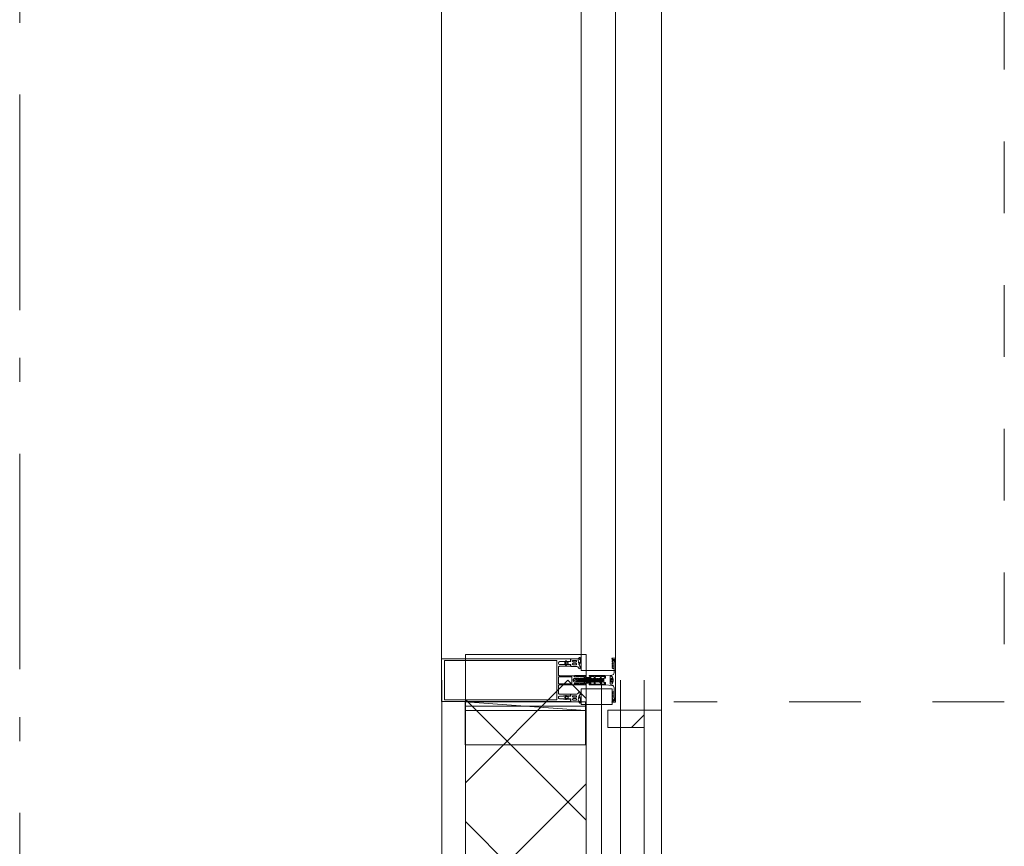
# Model space of a CAD drawing. Header units: millimetres. Extents: x -75976 to 232306, y 42824 to 140527.
# Tile 128 of 199: x 227337 to 228480, y 67627 to 68586. Entities that reach past the tile are written whole.
import ezdxf

# ---------------------------------------------------------------- set-up
doc = ezdxf.new("R2010")
doc.units = ezdxf.units.MM
doc.header["$LTSCALE"] = 400
for name, pattern in [('STYLE_01', [0.416641, 0.208282, -0.208359]), ('STYLE_06', [1.041641, 0.625, -0.208282, 0.069427, -0.138931]), ('STYLE_16', [0.177165, 0.11811, -0.059055])]:
    doc.linetypes.add(name, pattern=pattern)
for name, color, linetype, lineweight in [('mat-glas-vert', 140, 'Continuous', 15), ('mat-naaldhout', 140, 'Continuous', 15), ('None', 7, 'Continuous', 9)]:
    doc.layers.add(name, color=color, linetype=linetype, lineweight=lineweight)

# ---------------------------------------------------------------- blocks, each defined once
blk = doc.blocks.new('*X397')
at = {"layer": 'None', "lineweight": 5}
for p, q in [((22.5, -118.9), (141.4, 0)), ((22.5, -260.3), (162.5, -120.3)), ((22.5, -401.8), (162.5, -261.8)), ((22.5, -543.2), (162.5, -403.2)), ((22.5, -684.6), (162.5, -544.6)), ((22.5, -826), (162.5, -686)), ((22.5, -967.4), (162.5, -827.4)), ((22.5, -1108.9), (162.5, -968.9)), ((22.5, -1250.3), (162.5, -1110.3)), ((22.5, -1391.7), (162.5, -1251.7)), ((22.5, -1533.1), (162.5, -1393.1)), ((22.5, -1674.6), (162.5, -1534.6)), ((38.5, -1800), (162.5, -1676))]:
    blk.add_line(p, q, dxfattribs=at)
at = {"layer": 'None', "lineweight": 13}
for p, q in [((141.4, 0), (162.5, -21.1)), ((22.5, -22.5), (162.5, -162.5)), ((22.5, -163.9), (162.5, -303.9)), ((22.5, -305.3), (162.5, -445.3)), ((22.5, -446.7), (162.5, -586.7)), ((22.5, -588.1), (162.5, -728.1)), ((22.5, -729.5), (162.5, -869.5)), ((22.5, -870.9), (162.5, -1010.9)), ((22.5, -1012.3), (162.5, -1152.3)), ((22.5, -1153.7), (162.5, -1293.7)), ((22.5, -1295.1), (162.5, -1435.1)), ((22.5, -1436.5), (162.5, -1576.5)), ((22.5, -1577.9), (162.5, -1717.9)), ((22.5, -1719.3), (103.2, -1800))]:
    blk.add_line(p, q, dxfattribs=at)
blk = doc.blocks.new('HoutSkeletBouw element 1800mm (2D)')
at = {"layer": 'None', "color": 140, "lineweight": 15}
for p, q in [((-5, -1800), (-5, 0)), ((22.5, -1800), (22.5, 0)), ((162.5, -1800), (162.5, 0)), ((180.5, -1800), (180.5, 0)), ((230, -1800), (230, 0)), ((250, -1800), (250, 0))]:
    blk.add_line(p, q, dxfattribs=at)
at = {"layer": 'None', "color": 140, "linetype": 'Continuous', "lineweight": 15}
for p, q in [((22.5, -1800), (22.5, 0)), ((162.5, -1800), (162.5, 0))]:
    blk.add_line(p, q, dxfattribs=at)
at = {"layer": 'None', "color": 8, "linetype": 'Continuous', "lineweight": 5}
blk.add_line((202.5, 0), (202.5, -1800), dxfattribs=at)
at = {"layer": 'None', "color": 140, "linetype": 'Continuous', "lineweight": 15}
blk.add_lwpolyline([(22.5, 30), (162.5, 30), (162.5, -30), (22.5, -30)], close=True, dxfattribs=at)
at = {"layer": 'None', "color": 140}
blk.add_blockref('*X397', (0, 0), dxfattribs=at)
blk = doc.blocks.new('*U1159')
at = {"layer": 'None', "color": 8, "lineweight": 5}
for p, q in [((58292.1, -18311.7), (58292.7, -18308)), ((58292.3, -18311.3), (58293.2, -18311.6)), ((58293.6, -18308.2), (58293, -18308.5)), ((58293.6, -18312.4), (58294.4, -18307.6)), ((58295.2, -18312.4), (58296, -18307.6)), ((58296.8, -18312.4), (58297.6, -18307.6)), ((58298.4, -18312.4), (58299.2, -18307.6)), ((58300, -18312.4), (58300.8, -18307.6)), ((58303.2, -18312.4), (58304, -18307.6)), ((58304.8, -18312.4), (58305.6, -18307.6)), ((58306.4, -18312.4), (58307.2, -18307.6)), ((58308, -18312.4), (58308.3, -18310.7)), ((58309.6, -18312.4), (58310.4, -18307.6)), ((58311.2, -18312.4), (58312, -18307.6)), ((58312.8, -18312.4), (58313.6, -18307.6)), ((58314.4, -18312.4), (58315.2, -18307.6)), ((58316, -18312.4), (58316.8, -18307.6)), ((58317.6, -18312.4), (58318.4, -18307.6)), ((58319.2, -18310.3), (58319.4, -18309.3)), ((58319.2, -18312.4), (58319.3, -18311.9)), ((58319.5, -18310.7), (58319.8, -18309)), ((58320.3, -18308.6), (58319.7, -18311)), ((58320.5, -18311.6), (58321.2, -18308.2)), ((58320.8, -18311.9), (58321.6, -18307.6)), ((58322.4, -18312.4), (58323.2, -18307.6))]:
    blk.add_line(p, q, dxfattribs=at)
at = {"layer": 'None', "color": 8, "linetype": 'Continuous', "lineweight": 5}
for p, q in [((58294, -18308.2), (58293.6, -18308.2)), ((58294.8, -18311.8), (58293.9, -18311.8)), ((58295.6, -18308.2), (58294.8, -18308.2)), ((58296.4, -18311.8), (58295.5, -18311.8)), ((58297.2, -18308.2), (58296.4, -18308.2)), ((58298, -18311.8), (58297.1, -18311.8)), ((58298.8, -18308.2), (58298, -18308.2)), ((58299.6, -18311.8), (58298.7, -18311.8)), ((58300.4, -18308.2), (58299.6, -18308.2)), ((58301.2, -18311.8), (58300.3, -18311.8)), ((58301.8, -18308.2), (58301.2, -18308.2)), ((58303.6, -18308.2), (58302.8, -18308.2)), ((58302.8, -18311.8), (58302.8, -18311.8)), ((58304.4, -18311.8), (58303.5, -18311.8)), ((58305.2, -18308.2), (58304.4, -18308.2)), ((58306, -18311.8), (58305.1, -18311.8)), ((58306.8, -18308.2), (58306, -18308.2)), ((58307.6, -18311.8), (58306.7, -18311.8)), ((58308.3, -18308.2), (58307.6, -18308.2)), ((58310, -18308.2), (58309.3, -18308.2)), ((58310.8, -18311.8), (58309.9, -18311.8)), ((58311.6, -18308.2), (58310.8, -18308.2)), ((58312.4, -18311.8), (58311.5, -18311.8)), ((58313.2, -18308.2), (58312.4, -18308.2)), ((58314, -18311.8), (58313.1, -18311.8)), ((58314.8, -18308.2), (58314, -18308.2)), ((58315.6, -18311.8), (58314.7, -18311.8)), ((58316.4, -18308.2), (58315.6, -18308.2)), ((58317.2, -18311.8), (58316.3, -18311.8)), ((58318, -18308.2), (58317.2, -18308.2)), ((58318.8, -18311.8), (58317.9, -18311.8)), ((58319.2, -18308.2), (58318.8, -18308.2)), ((58321.2, -18308.2), (58320.7, -18308.2)), ((58322, -18311.8), (58321.1, -18311.8)), ((58322.8, -18308.2), (58322, -18308.2)), ((58323.6, -18311.8), (58322.7, -18311.8)), ((58324.4, -18308.2), (58323.6, -18308.2))]:
    blk.add_line(p, q, dxfattribs=at)
at = {"layer": 'None', "color": 8, "lineweight": 5, "flags": 128}
for points in [[(58292.4, -18308.7), (58289.3, -18310), (58291.7, -18311)], [(58301.6, -18312.4), (58301.2, -18311.8), (58301.6, -18310)], [(58308.3, -18311.9), (58308, -18312.4), (58307.6, -18311.8), (58308, -18310)], [(58318.2, -18310.5), (58317.9, -18311.8), (58317.6, -18312.4), (58317.2, -18311.8), (58318, -18308.2)], [(58318, -18308.2), (58318.4, -18307.6), (58318.8, -18308.2), (58318.7, -18308.6)], [(58319.4, -18312), (58319.2, -18312.4), (58318.8, -18311.8), (58318.9, -18311.5)], [(58321.2, -18308.2), (58321.6, -18307.6), (58322, -18308.2), (58321.1, -18311.8), (58321, -18312)]]:
    blk.add_lwpolyline(points, dxfattribs=at)
for points in [[(58307.3, -18305), (58307.3, -18305, -0.414214), (58307.8, -18304.5), (58325.5, -18304.5), (58325.5, -18304.5, -0.414214), (58326, -18305), (58326, -18306), (58326, -18306, -0.414214), (58325.5, -18306.5), (58325.5, -18306.5, -0.414214), (58325, -18306), (58325, -18305.5), (58321.8, -18305.5), (58321.8, -18305.5, 0.414214), (58321.3, -18306), (58321.3, -18307.3), (58321.3, -18307.3, -0.221695), (58320.9, -18308), (58319.5, -18309.2), (58319.5, -18309.2, 0.466308), (58319.5, -18310.8), (58320.9, -18312), (58320.9, -18312, -0.221695), (58321.3, -18312.7), (58321.3, -18314), (58321.3, -18314, 0.414214), (58321.8, -18314.5), (58325, -18314.5), (58325, -18314), (58325, -18314, -0.414214), (58325.5, -18313.5), (58325.5, -18313.5, -0.414214), (58326, -18314), (58326, -18315), (58326, -18315, -0.414214), (58325.5, -18315.5), (58307.8, -18315.5), (58307.8, -18315.5, -0.414214), (58307.3, -18315), (58307.3, -18314.7), (58308, -18314.7), (58308, -18314.7, 0.414214), (58308.3, -18314.4), (58308.3, -18314.1), (58308.3, -18314.1, 0.414214), (58307.5, -18313.3), (58303.6, -18313.3), (58303.6, -18313.3, 0.414214), (58302.8, -18314.1), (58302.8, -18314.4), (58302.8, -18314.4, 0.414214), (58303.1, -18314.7), (58303.8, -18314.7), (58303.8, -18315), (58303.8, -18315, -0.414214), (58303.3, -18315.5), (58290.6, -18315.5), (58290.6, -18315.5, -0.351868), (58290.3, -18315.3), (58290.3, -18315.3, -0.351868), (58290.4, -18314.9), (58292.2, -18314.1), (58292.2, -18314.1, -0.314902), (58292.4, -18314.2), (58292.7, -18314.4), (58292.7, -18314.4, 0.198912), (58292.8, -18314.5), (58293.1, -18314.5), (58293.1, -18314.5, 0.198912), (58293.2, -18314.4), (58293.5, -18314.2), (58293.5, -18314.2, -0.414214), (58293.8, -18314.2), (58294.1, -18314.4), (58294.1, -18314.4, 0.198912), (58294.2, -18314.5), (58294.5, -18314.5), (58294.5, -18314.5, 0.198912), (58294.6, -18314.4), (58294.9, -18314.2), (58294.9, -18314.2, -0.414214), (58295.2, -18314.2), (58295.5, -18314.4), (58295.5, -18314.4, 0.198912), (58295.6, -18314.5), (58296.2, -18314.5), (58296.2, -18314.5, 0.087489), (58296.3, -18314.5), (58297.1, -18314.2), (58301.5, -18314.2), (58301.5, -18314.2, 0.414214), (58301.8, -18313.9), (58301.8, -18306.1), (58301.8, -18306.1, 0.414214), (58301.5, -18305.8), (58297.1, -18305.8), (58296.3, -18305.5), (58296.3, -18305.5, 0.087489), (58296.2, -18305.5), (58295.6, -18305.5), (58295.6, -18305.5, 0.198912), (58295.5, -18305.6), (58295.2, -18305.8), (58295.2, -18305.8, -0.414214), (58294.9, -18305.8), (58294.6, -18305.6), (58294.6, -18305.6, 0.198912), (58294.5, -18305.5), (58294.2, -18305.5), (58294.2, -18305.5, 0.198912), (58294.1, -18305.6), (58293.8, -18305.8), (58293.8, -18305.8, -0.414214), (58293.5, -18305.8), (58293.2, -18305.6), (58293.2, -18305.6, 0.198912), (58293.1, -18305.5), (58292.8, -18305.5), (58292.8, -18305.5, 0.198912), (58292.7, -18305.6), (58292.4, -18305.8), (58292.4, -18305.8, -0.314902), (58292.2, -18305.9), (58290.4, -18305.1), (58290.4, -18305.1, -0.351868), (58290.3, -18304.7), (58290.3, -18304.7, -0.351868), (58290.6, -18304.5), (58303.3, -18304.5), (58303.3, -18304.5, -0.414214), (58303.8, -18305), (58303.8, -18305.3), (58303.1, -18305.3), (58303.1, -18305.3, 0.414214), (58302.8, -18305.6), (58302.8, -18305.9), (58302.8, -18305.9, 0.414214), (58303.6, -18306.7), (58307.5, -18306.7), (58307.5, -18306.7, 0.414214), (58308.3, -18305.9), (58308.3, -18305.6), (58308.3, -18305.6, 0.414214), (58308, -18305.3), (58307.3, -18305.3)], [(58302.8, -18308.2), (58302.8, -18311.8), (58302.8, -18311.8, 0.414214), (58303.3, -18312.3), (58308.1, -18312.3), (58308.1, -18312.3, 0.414214), (58308.3, -18312.1), (58308.3, -18307.9), (58308.3, -18307.9, 0.414214), (58308.1, -18307.7), (58303.3, -18307.7), (58303.3, -18307.7, 0.414214), (58302.8, -18308.2, 0.414214)], [(58314.6, -18305.5, 0.414214), (58314.1, -18306), (58314.1, -18307.3), (58314.1, -18307.3, -0.414214), (58313.9, -18307.5), (58313.3, -18307.5), (58313.3, -18307.5, -0.414214), (58313.1, -18307.3), (58313.1, -18306), (58313.1, -18306, 0.414214), (58312.6, -18305.5), (58309.8, -18305.5), (58309.8, -18305.5, 0.414214), (58309.3, -18306), (58309.3, -18314), (58309.3, -18314, 0.414214), (58309.8, -18314.5), (58312.6, -18314.5), (58312.6, -18314.5, 0.414214), (58313.1, -18314), (58313.1, -18312.7), (58313.1, -18312.7, -0.414214), (58313.3, -18312.5), (58313.9, -18312.5), (58313.9, -18312.5, -0.414214), (58314.1, -18312.7), (58314.1, -18314), (58314.1, -18314, 0.414214), (58314.6, -18314.5), (58319.8, -18314.5), (58319.8, -18314.5, 0.414214), (58320.3, -18314), (58320.3, -18312.9), (58320.3, -18312.9, 0.221695), (58320.1, -18312.6), (58318.8, -18311.5), (58318.8, -18311.5, -0.466308), (58318.8, -18308.5), (58320.1, -18307.4), (58320.1, -18307.4, 0.221695), (58320.3, -18307.1), (58320.3, -18306), (58320.3, -18306, 0.414214), (58319.8, -18305.5), (58314.6, -18305.5)]]:
    blk.add_lwpolyline(points, format="xyb", close=True, dxfattribs=at)
for points in [[(58293, -18308.5), (58292.7, -18308), (58292.4, -18308.7), (58291.7, -18311), (58292.1, -18311.7), (58292.3, -18311.3)], [(58294, -18308.2), (58294.4, -18307.6), (58294.8, -18308.2), (58293.9, -18311.8), (58293.6, -18312.4), (58293.2, -18311.8)], [(58295.6, -18308.2), (58296, -18307.6), (58296.4, -18308.2), (58295.5, -18311.8), (58295.2, -18312.4), (58294.8, -18311.8)], [(58297.2, -18308.2), (58297.6, -18307.6), (58298, -18308.2), (58297.1, -18311.8), (58296.8, -18312.4), (58296.4, -18311.8)], [(58298.8, -18308.2), (58299.2, -18307.6), (58299.6, -18308.2), (58298.7, -18311.8), (58298.4, -18312.4), (58298, -18311.8)], [(58300.4, -18308.2), (58300.8, -18307.6), (58301.2, -18308.2), (58300.3, -18311.8), (58300, -18312.4), (58299.6, -18311.8)], [(58303.6, -18308.2), (58304, -18307.6), (58304.4, -18308.2), (58303.5, -18311.8), (58303.2, -18312.4), (58302.8, -18311.8)], [(58305.2, -18308.2), (58305.6, -18307.6), (58306, -18308.2), (58305.1, -18311.8), (58304.8, -18312.4), (58304.4, -18311.8)], [(58306.8, -18308.2), (58307.2, -18307.6), (58307.6, -18308.2), (58306.7, -18311.8), (58306.4, -18312.4), (58306, -18311.8)], [(58310, -18308.2), (58310.4, -18307.6), (58310.8, -18308.2), (58309.9, -18311.8), (58309.6, -18312.4), (58309.2, -18311.8)], [(58311.6, -18308.2), (58312, -18307.6), (58312.4, -18308.2), (58311.5, -18311.8), (58311.2, -18312.4), (58310.8, -18311.8)], [(58313.2, -18308.2), (58313.6, -18307.6), (58314, -18308.2), (58313.1, -18311.8), (58312.8, -18312.4), (58312.4, -18311.8)], [(58314.8, -18308.2), (58315.2, -18307.6), (58315.6, -18308.2), (58314.7, -18311.8), (58314.4, -18312.4), (58314, -18311.8)], [(58316.4, -18308.2), (58316.8, -18307.6), (58317.2, -18308.2), (58316.3, -18311.8), (58316, -18312.4), (58315.6, -18311.8)], [(58322.8, -18308.2), (58323.2, -18307.6), (58323.6, -18308.2), (58322.7, -18311.8), (58322.4, -18312.4), (58322, -18311.8)]]:
    blk.add_lwpolyline(points, close=True, dxfattribs=at)
blk = doc.blocks.new('*U1160')
at = {"layer": 'None', "color": 8, "lineweight": 5, "flags": 128}
for points in [[(58333.7, -18304), (58333.7, -18304, 0.388879), (58336.2, -18301.3), (58336.2, -18301.3), (58336.2, -18289.6), (58336.9, -18288.4), (58336.9, -18287.1), (58335.7, -18287.1), (58335.7, -18286.2), (58337.8, -18286.2), (58337.8, -18333.8), (58335.7, -18333.8), (58335.7, -18332.9), (58336.9, -18332.9), (58336.9, -18331.6), (58336.2, -18330.4), (58336.2, -18318.7), (58336.2, -18318.7, 0.388879), (58333.7, -18316), (58333.7, -18316), (58326.2, -18315.3), (58326.2, -18312.5), (58324.2, -18312.5), (58324.2, -18307.5), (58326.2, -18307.5), (58326.2, -18304.7), (58333.7, -18304)], [(58335.8, -18296.5), (58334.9, -18296.5), (58334, -18295.5), (58334, -18295.5, -0.36397), (58334, -18295.1), (58334, -18295.1), (58334.5, -18294.6), (58334.5, -18294.6, 0.36397), (58334.5, -18294.2), (58334.5, -18294.2), (58334, -18293.7), (58334, -18293.7, -0.36397), (58334, -18293.3), (58334, -18293.3), (58334.5, -18292.8), (58334.5, -18292.8, 0.36397), (58334.5, -18292.4), (58334.5, -18292.4), (58334, -18291.9), (58334, -18291.9, -0.36397), (58334, -18291.5), (58334, -18291.5), (58334.5, -18291), (58334.5, -18291, 0.36397), (58334.5, -18290.6), (58334.5, -18290.6), (58334, -18290.1), (58334, -18290.1, -0.36397), (58334, -18289.7), (58334, -18289.7), (58334.5, -18289.2), (58334.5, -18289.2, 0.36397), (58334.5, -18288.8), (58334.5, -18288.8), (58334, -18288.3), (58334, -18288.3, -0.36397), (58334, -18287.9), (58334, -18287.9), (58334.3, -18287.6), (58334.3, -18286.8), (58334, -18286.5), (58334, -18286.5, -0.36397), (58334, -18286.1), (58334, -18286.1), (58334.3, -18285.8), (58334.3, -18285.5), (58334.3, -18285.5, 0.267949), (58334.1, -18285.2), (58334.1, -18285.2), (58333.8, -18285.1), (58333.8, -18285.1, -0.339454), (58333.7, -18284.7), (58333.7, -18284.7, -0.339454), (58334, -18284.5), (58334, -18284.5), (58337.4, -18284.5), (58337.4, -18284.5, -0.414214), (58337.7, -18284.8), (58337.7, -18284.8), (58337.7, -18285.7), (58337.7, -18285.7, -0.414214), (58337.4, -18286), (58337.4, -18286), (58335.7, -18286), (58335.7, -18286, -0.236068), (58335.4, -18285.9), (58335.4, -18285.9), (58335.4, -18285.9, 0.548276), (58335.2, -18286), (58335.2, -18286, 0.548276), (58335.3, -18286.2), (58335.3, -18286.2), (58335.3, -18286.2, -0.250388), (58335.3, -18286.4), (58335.3, -18286.4), (58335.3, -18287.2), (58335.3, -18287.2, 0.414214), (58335.6, -18287.5), (58335.6, -18287.5), (58336.3, -18287.5), (58336.3, -18287.5, -0.414214), (58336.6, -18287.8), (58336.6, -18287.8), (58336.6, -18288), (58336.6, -18288, -0.131652), (58336.5, -18288.2), (58336.5, -18288.2), (58335.8, -18289.5), (58335.8, -18296.5)], [(58335.8, -18323.5), (58334.9, -18323.5), (58334, -18324.5), (58334, -18324.5, 0.36397), (58334, -18324.9), (58334, -18324.9), (58334.5, -18325.4), (58334.5, -18325.4, -0.36397), (58334.5, -18325.8), (58334.5, -18325.8), (58334, -18326.3), (58334, -18326.3, 0.36397), (58334, -18326.7), (58334, -18326.7), (58334.5, -18327.2), (58334.5, -18327.2, -0.36397), (58334.5, -18327.6), (58334.5, -18327.6), (58334, -18328.1), (58334, -18328.1, 0.36397), (58334, -18328.5), (58334, -18328.5), (58334.5, -18329), (58334.5, -18329, -0.36397), (58334.5, -18329.4), (58334.5, -18329.4), (58334, -18329.9), (58334, -18329.9, 0.36397), (58334, -18330.3), (58334, -18330.3), (58334.5, -18330.8), (58334.5, -18330.8, -0.36397), (58334.5, -18331.2), (58334.5, -18331.2), (58334, -18331.7), (58334, -18331.7, 0.36397), (58334, -18332.1), (58334, -18332.1), (58334.3, -18332.4), (58334.3, -18333.2), (58334, -18333.5), (58334, -18333.5, 0.36397), (58334, -18333.9), (58334, -18333.9), (58334.3, -18334.2), (58334.3, -18334.5), (58334.3, -18334.5, -0.267949), (58334.1, -18334.8), (58334.1, -18334.8), (58333.8, -18334.9), (58333.8, -18334.9, 0.339454), (58333.7, -18335.3), (58333.7, -18335.3, 0.339454), (58334, -18335.5), (58334, -18335.5), (58337.4, -18335.5), (58337.4, -18335.5, 0.414214), (58337.7, -18335.2), (58337.7, -18335.2), (58337.7, -18334.3), (58337.7, -18334.3, 0.414214), (58337.4, -18334), (58337.4, -18334), (58335.7, -18334), (58335.7, -18334, 0.236068), (58335.4, -18334.1), (58335.4, -18334.1), (58335.4, -18334.1, -0.548276), (58335.2, -18334), (58335.2, -18334, -0.548276), (58335.3, -18333.8), (58335.3, -18333.8), (58335.3, -18333.8, 0.250388), (58335.3, -18333.6), (58335.3, -18333.6), (58335.3, -18332.8), (58335.3, -18332.8, -0.414214), (58335.6, -18332.5), (58335.6, -18332.5), (58336.3, -18332.5), (58336.3, -18332.5, 0.414214), (58336.6, -18332.2), (58336.6, -18332.2), (58336.6, -18332), (58336.6, -18332, 0.131652), (58336.5, -18331.8), (58336.5, -18331.8), (58335.8, -18330.5), (58335.8, -18323.5)]]:
    blk.add_lwpolyline(points, format="xyb", close=True, dxfattribs=at)
blk = doc.blocks.new('*U1161')
at = {"layer": 'None', "color": 8, "linetype": 'STYLE_16', "lineweight": 5}
for p, q in [((58333, -18307.7), (58332.4, -18310)), ((58333, -18312.2), (58332.4, -18310)), ((58334.7, -18307.7), (58333, -18307.7)), ((58334.9, -18308.5), (58333, -18308.5)), ((58335, -18309), (58333, -18309)), ((58335, -18311), (58333, -18311)), ((58334.9, -18311.5), (58333, -18311.5)), ((58334.7, -18312.2), (58333, -18312.2))]:
    blk.add_line(p, q, dxfattribs=at)
at = {"layer": 'None', "color": 8, "lineweight": 5, "flags": 128}
blk.add_lwpolyline([(58335, -18310), (58335, -18310, 0.163834), (58333.6, -18305.6), (58333.6, -18305.6), (58333.6, -18305.6, 0.234469), (58332.8, -18305.2), (58332.8, -18305.2), (58331.5, -18305.2), (58331.5, -18314.7), (58332.8, -18314.7), (58332.8, -18314.7, 0.234469), (58333.6, -18314.4), (58333.6, -18314.4), (58333.6, -18314.4, 0.163834), (58335, -18310)], format="xyb", close=True, dxfattribs=at)
at = {"layer": 'None', "color": 8, "linetype": 'STYLE_16', "lineweight": 5}
for centre, radius, start, end in [((58336.3, -18308.4), 3.38, 169.3357, 190.6643), ((58341.1, -18310), 8.16, 172.9585, 187.0415), ((58336.3, -18311.6), 3.38, 169.3357, 190.6643), ((58338.3, -18310), 3.5, 163.4149, 196.5851)]:
    blk.add_arc(centre, radius, start, end, dxfattribs=at)
blk = doc.blocks.new('*X1165')
at = {"layer": 'None', "lineweight": 5}
blk.add_line((58356.3, -18364.8), (58371.1, -18350), dxfattribs=at)
blk = doc.blocks.new('*U1166')
at = {"layer": 'mat-glas-vert', "color": 140, "lineweight": 15}
blk.add_lwpolyline([(58297.8, -18298.5), (58297.8, -16521.5), (58337.8, -16521.5), (58337.8, -18298.5)], close=True, dxfattribs=at)
at = {"layer": 'mat-naaldhout', "color": 140, "linetype": 'Continuous', "lineweight": 15}
blk.add_lwpolyline([(58163.1, -18345), (58303.1, -18345), (58303.1, -18385), (58163.1, -18385)], close=True, dxfattribs=at)
at = {"layer": 'mat-naaldhout', "lineweight": 15}
blk.add_lwpolyline([(58371.1, -18364.8), (58371.1, -18344.8), (58329.1, -18344.8), (58329.1, -18364.8)], close=True, dxfattribs=at)
at = {"layer": 'None', "color": 8, "linetype": 'Continuous', "lineweight": 5}
for p, q in [((58391.1, -18344.8), (58391.1, -16475.2)), ((58135.6, -18285.2), (58135.6, -16534.8)), ((58163.1, -18335), (58303.1, -18345))]:
    blk.add_line(p, q, dxfattribs=at)
at = {"layer": 'None', "color": 140, "linetype": 'Continuous', "lineweight": 15}
blk.add_line((58371.1, -18344.8), (58391.1, -18344.8), dxfattribs=at)
at = {"layer": 'None', "color": 8, "lineweight": 5, "flags": 128}
for points in [[(58135.6, -18334.8), (58135.6, -18285.2), (58285.6, -18285.2), (58285.6, -18288.1), (58281, -18288.1), (58281, -18287.5), (58279.6, -18287.5), (58279.6, -18288.1), (58277.7, -18288.1), (58277.4, -18288.3), (58273.3, -18288.3), (58273.3, -18288.3, 0.414214), (58271.6, -18290), (58271.6, -18290, 0.414214), (58273.3, -18291.7), (58277.4, -18291.7), (58277.7, -18291.9), (58279.6, -18291.9), (58279.6, -18292.4), (58281, -18292.4), (58281, -18291.9), (58285.6, -18291.9), (58285.6, -18293.8), (58272.8, -18293.8), (58272.8, -18293.8, 0.414214), (58271.6, -18295), (58271.6, -18303.5), (58271.6, -18303.5, 0.414214), (58272.8, -18304.7), (58289.8, -18304.7), (58289.8, -18306.1), (58292.6, -18306.1), (58293, -18305.7), (58293.4, -18306.1), (58294, -18306.1), (58294.4, -18305.7), (58294.8, -18306.1), (58295.4, -18306.1), (58295.8, -18305.7), (58296.7, -18306.1), (58301.6, -18306.1), (58301.6, -18307.8), (58290.8, -18307.8), (58290.8, -18307.8, 0.414214), (58288.6, -18310), (58288.6, -18310, 0.414214), (58290.8, -18312.2), (58301.6, -18312.2), (58301.6, -18313.9), (58296.7, -18313.9), (58295.8, -18314.3), (58295.4, -18313.9), (58294.8, -18313.9), (58294.4, -18314.3), (58294, -18313.9), (58293.4, -18313.9), (58293, -18314.3), (58292.6, -18313.9), (58289.8, -18313.9), (58289.8, -18315.3), (58272.8, -18315.3), (58272.8, -18315.3, 0.414214), (58271.6, -18316.5), (58271.6, -18325), (58271.6, -18325, 0.414214), (58272.8, -18326.2), (58285.6, -18326.2), (58285.6, -18328), (58281, -18328), (58281, -18327.5), (58279.6, -18327.5), (58279.6, -18328), (58277.7, -18328), (58277.4, -18328.3), (58273.3, -18328.3), (58273.3, -18328.3, 0.414214), (58271.6, -18330), (58271.6, -18330, 0.414214), (58273.3, -18331.7), (58277.4, -18331.7), (58277.7, -18332), (58279.6, -18332), (58279.6, -18332.4), (58281, -18332.4), (58281, -18332), (58285.6, -18332), (58285.6, -18334.8)], [(58297.8, -18295.2), (58297.8, -18295.2, -0.390793), (58296.5, -18296.7), (58296.5, -18296.7, -0.390793), (58294.8, -18295.6), (58294.8, -18295.6, 0.352623), (58292.8, -18294), (58286.1, -18294), (58286.1, -18294, -0.414214), (58285.8, -18293.7), (58285.8, -18292.4), (58285.9, -18291.9), (58285.9, -18291.9, 0.520293), (58285.8, -18291.6), (58283.1, -18291.6), (58283, -18291.8), (58281, -18291.8), (58281, -18291.8, 0.577863), (58280.7, -18291.8), (58280.7, -18291.9), (58280.7, -18291.9, -0.366605), (58280.4, -18292.2), (58280.4, -18292.2, -0.366605), (58280.1, -18292), (58280.1, -18292, 0.130834), (58279.1, -18290.7), (58279.1, -18290.7, -0.439074), (58279.1, -18289.3), (58279.1, -18289.3, 0.133252), (58280.1, -18288), (58280.1, -18288, -0.366605), (58280.4, -18287.8), (58280.4, -18287.8, -0.366605), (58280.7, -18288.1), (58280.7, -18288.1), (58280.7, -18288.1, 0.577455), (58281, -18288.2), (58283, -18288.2), (58283.1, -18288.3), (58285.8, -18288.3), (58285.8, -18288.3, 0.52048), (58285.9, -18288.1), (58285.8, -18287.6), (58285.8, -18285.3), (58285.8, -18285.3, -0.414214), (58286.1, -18285), (58293.9, -18285), (58293.9, -18285, 0.255976), (58295.5, -18284.1), (58295.5, -18284.1, -0.749676), (58297.8, -18284.7), (58297.8, -18288.8), (58297.8, -18288.8, -0.414214), (58295.8, -18290.8), (58295.8, -18290.8, 0.402808), (58295.3, -18291.3), (58295.3, -18291.3, 0.402808), (58295.7, -18291.8), (58295.7, -18291.8, -0.233259), (58296.1, -18292), (58296.6, -18295.4), (58296.6, -18295.4, 0.419014), (58296.7, -18295.5), (58296.7, -18295.5, 0.419014), (58296.8, -18295.4), (58296.8, -18294), (58296.8, -18294, -0.414214), (58297.3, -18293.5), (58297.3, -18293.5, -0.414214), (58297.8, -18294)], [(58280.8, -18289, 0.29188), (58280.3, -18289.2), (58279.9, -18289.7), (58279.9, -18289.7, 0.344328), (58279.9, -18290.3), (58280.3, -18290.8), (58280.3, -18290.8, 0.29188), (58280.8, -18291), (58282.5, -18290.6), (58282.5, -18290.6, 0.348796), (58283, -18290), (58283, -18290, 0.348796), (58282.5, -18289.4), (58280.8, -18289)], [(58288.8, -18287), (58288.8, -18287, 0.414214), (58288, -18287.8), (58288, -18287.8, 0.414214), (58288.8, -18288.7), (58291.7, -18288.7), (58291.7, -18288.7, 0.414214), (58292.6, -18287.8), (58292.6, -18287.8, 0.414214), (58291.7, -18287)], [(58292.6, -18291.1, 0.414214), (58291.7, -18290.3), (58288.8, -18290.3), (58288.8, -18290.3, 0.414214), (58288, -18291.1), (58288, -18291.1, 0.414214), (58288.8, -18292), (58291.7, -18292), (58291.7, -18292, 0.414214), (58292.6, -18291.1)], [(58294.8, -18289.2), (58294.8, -18289.2, 0.552342), (58296, -18289.8), (58296, -18289.8, 0.263556), (58297, -18288.1), (58297, -18284.6), (58297, -18284.6, 0.437017), (58296.6, -18284.3), (58296.6, -18284.3, 0.437017), (58296.4, -18284.7), (58296.4, -18284.7, -0.396568), (58295.1, -18286.3), (58295.1, -18286.3, 0.418874), (58294.5, -18286.8)], [(58297.8, -18324.8), (58297.8, -18324.8, 0.390793), (58296.5, -18323.3), (58296.5, -18323.3, 0.390793), (58294.8, -18324.4), (58294.8, -18324.4, -0.352623), (58292.8, -18326), (58286.1, -18326), (58286.1, -18326, 0.414214), (58285.8, -18326.3), (58285.8, -18327.6), (58285.9, -18328.1), (58285.9, -18328.1, -0.520293), (58285.8, -18328.4), (58283.1, -18328.4), (58283, -18328.2), (58281, -18328.2), (58281, -18328.2, -0.577863), (58280.7, -18328.2), (58280.7, -18328.1), (58280.7, -18328.1, 0.366605), (58280.4, -18327.8), (58280.4, -18327.8, 0.366605), (58280.1, -18328), (58280.1, -18328, -0.130834), (58279.1, -18329.3), (58279.1, -18329.3, 0.439074), (58279.1, -18330.7), (58279.1, -18330.7, -0.133252), (58280.1, -18332), (58280.1, -18332, 0.366605), (58280.4, -18332.2), (58280.4, -18332.2, 0.366605), (58280.7, -18332), (58280.7, -18331.9), (58280.7, -18331.9, -0.577455), (58281, -18331.8), (58283, -18331.8), (58283.1, -18331.7), (58285.8, -18331.7), (58285.8, -18331.7, -0.52048), (58285.9, -18331.9), (58285.8, -18332.4), (58285.8, -18334.7), (58285.8, -18334.7, 0.414214), (58286.1, -18335), (58293.9, -18335), (58293.9, -18335, -0.255976), (58295.5, -18335.9), (58295.5, -18335.9, 0.749676), (58297.8, -18335.3), (58297.8, -18331.2), (58297.8, -18331.2, 0.414214), (58295.8, -18329.2), (58295.8, -18329.2, -0.402808), (58295.3, -18328.7), (58295.3, -18328.7, -0.402808), (58295.7, -18328.2), (58295.7, -18328.2, 0.233259), (58296.1, -18328), (58296.6, -18324.6), (58296.6, -18324.6, -0.419014), (58296.7, -18324.5), (58296.7, -18324.5, -0.419014), (58296.8, -18324.6), (58296.8, -18326), (58296.8, -18326, 0.414214), (58297.3, -18326.5), (58297.3, -18326.5, 0.414214), (58297.8, -18326)], [(58280.8, -18331, -0.29188), (58280.3, -18330.8), (58279.9, -18330.3), (58279.9, -18330.3, -0.344328), (58279.9, -18329.7), (58280.3, -18329.2), (58280.3, -18329.2, -0.29188), (58280.8, -18329), (58282.5, -18329.4), (58282.5, -18329.4, -0.348796), (58283, -18330), (58283, -18330, -0.348796), (58282.5, -18330.6), (58280.8, -18331)], [(58292.6, -18328.8, -0.414214), (58291.7, -18329.7), (58288.8, -18329.7), (58288.8, -18329.7, -0.414214), (58288, -18328.8), (58288, -18328.8, -0.414214), (58288.8, -18328), (58291.7, -18328), (58291.7, -18328, -0.414214), (58292.6, -18328.8)], [(58288.8, -18333), (58288.8, -18333, -0.414214), (58288, -18332.1), (58288, -18332.1, -0.414214), (58288.8, -18331.3), (58291.7, -18331.3), (58291.7, -18331.3, -0.414214), (58292.6, -18332.1), (58292.6, -18332.1, -0.414214), (58291.7, -18333)], [(58294.8, -18330.8), (58294.8, -18330.8, -0.552342), (58296, -18330.2), (58296, -18330.2, -0.263556), (58297, -18331.9), (58297, -18335.4), (58297, -18335.4, -0.437017), (58296.6, -18335.7), (58296.6, -18335.7, -0.437017), (58296.4, -18335.3), (58296.4, -18335.3, 0.396568), (58295.1, -18333.7), (58295.1, -18333.7, -0.418874), (58294.5, -18333.2)]]:
    blk.add_lwpolyline(points, format="xyb", close=True, dxfattribs=at)
for points in [[(58269.8, -18332.9), (58269.8, -18287.1), (58139.4, -18287.1), (58139.4, -18332.9)], [(58271.6, -18306), (58271.6, -18314), (58287.3, -18314), (58287.3, -18306)]]:
    blk.add_lwpolyline(points, close=True, dxfattribs=at)
at = {"layer": 'None', "color": 8, "linetype": 'Continuous', "lineweight": 5}
blk.add_lwpolyline([(58297.8, -18338), (58297.8, -18320), (58334, -18320), (58334, -18338)], close=True, dxfattribs=at)
at = {"layer": 'None', "color": 43, "linetype": 'Continuous', "lineweight": 9}
blk.add_lwpolyline([(58163.1, -18345), (58163.1, -18335), (58303.1, -18335), (58303.1, -18345)], close=True, dxfattribs=at)
at = {"layer": 'mat-naaldhout'}
blk.add_blockref('*X1165', (0, 0), dxfattribs=at)
at = {"layer": 'None', "color": 7}
for name in ['*U1160', '*U1159', '*U1161']:
    blk.add_blockref(name, (0, 0), dxfattribs=at)

msp = doc.modelspace()

# ---------------------------------------------------------------- linework, layer by layer
at = {"layer": 'None', "color": 43, "linetype": 'STYLE_06', "lineweight": 9}
msp.add_line((227336.85564, 49500.0182), (227336.85564, 81745.65207), dxfattribs=at)
at = {"layer": 'None', "color": 43, "linetype": 'STYLE_01', "lineweight": 9}
msp.add_lwpolyline([(228096.22615, 71445.0182), (228480.02192, 71445.0182), (228480.02192, 67795.0182), (228096.22615, 67795.0182)], dxfattribs=at)

# ---------------------------------------------------------------- block references
at = {"layer": 'None', "color": 7}
for name, p in [('*U1166', (169690.79627, 86130.0182)), ('HoutSkeletBouw element 1800mm (2D)', (227831.85564, 67820.0182))]:
    msp.add_blockref(name, p, dxfattribs=at)

doc.saveas('drawing.dxf')
